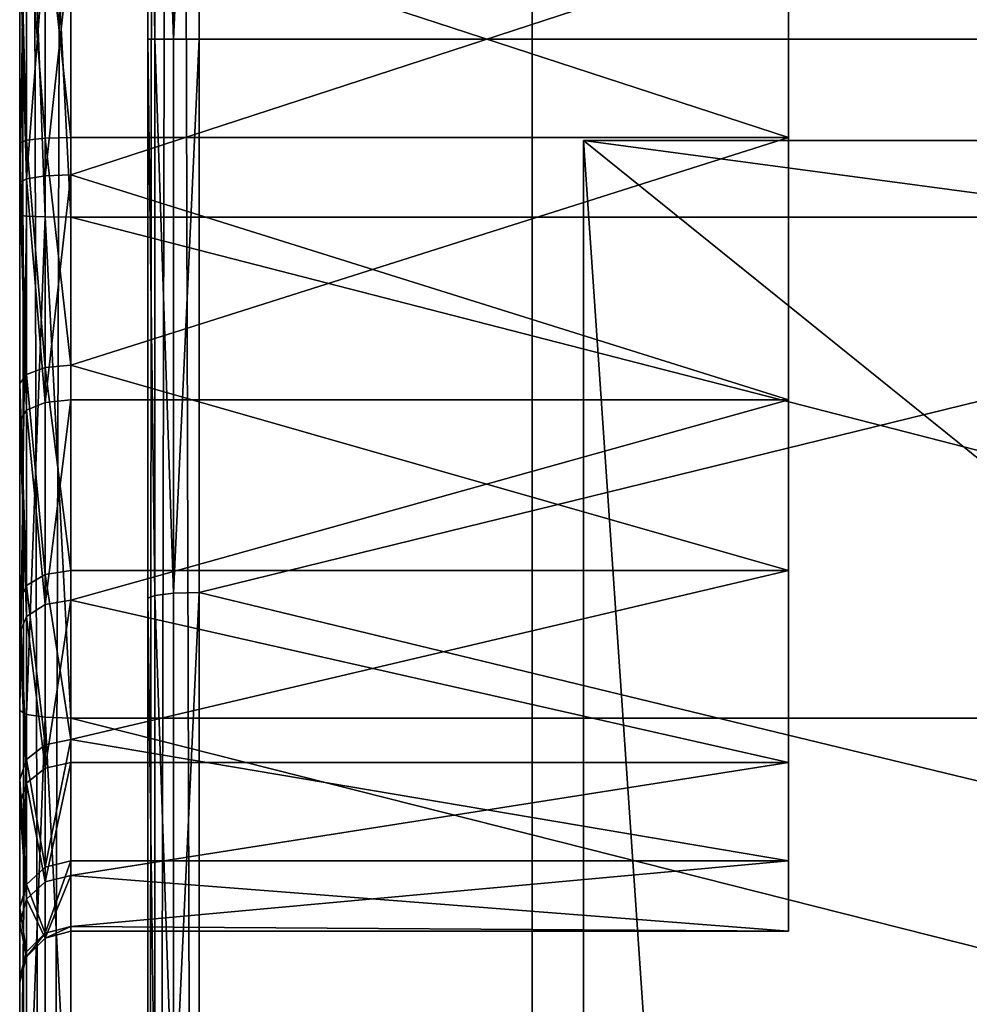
# Model space of a CAD drawing. Header units: millimetres. Extents: x 1 to 138, y -45 to 37.
# Tile 47 of 256: x 0.69 to 4.39, y -3.87 to -0.03. Entities that reach past the tile are written whole.
import ezdxf

# ---------------------------------------------------------------- set-up
doc = ezdxf.new("R2010")
doc.units = ezdxf.units.MM
doc.header["$LTSCALE"] = 25.4
doc.layers.get('0').update_dxf_attribs({"true_color": 0xff5454})

# ---------------------------------------------------------------- blocks, each defined once
blk = doc.blocks.new('PROFILE-FOCUS-LED-7618-7620-7621-7622.STL#2')
at = {"color": 250, "true_color": 0x262626}
mesh = blk.add_polyface(dxfattribs=at)
corners = [(0.6854, -2.7206, 72.9056), (0.6854, -3.7802, 56.2106), (0.6854, -4.6188, 72.5049), (0.6854, -3.5499, 57.1486), (0.6854, -3.0846, 57.995), (0.6854, -2.4162, 58.6922), (0.6854, -0.7894, 73.0912), (0.6854, -1.59, 59.1926), (0.6854, -0.6625, 59.4622), (0.6854, 1.1503, 73.0594), (0.6854, 0.3032, 59.4825), (0.6854, 1.2412, 59.2522), (0.6854, 3.0744, 72.8106), (0.6854, 2.0877, 58.7869), (0.6854, 2.7849, 58.1184), (0.6854, 3.2853, 57.2923), (0.6854, 4.9584, 72.348), (0.6854, 3.5548, 56.3647), (0.6854, 3.5751, 55.399), (0.6854, -14.0458, 66.0456), (0.6854, -17.1185, 3.4117), (0.6854, -45.0051, 23.8934), (0.6854, -2.99, 53.4912), (0.6854, -2.2928, 52.8227), (0.6854, -1.4463, 52.3574), (0.6854, 13.8407, 45.564), (0.6854, -12.8116, 67.5424), (0.6854, -3.4904, 54.3174), (0.6854, -11.4175, 68.8915), (0.6854, -9.8811, 70.0761), (0.6854, -3.7599, 55.2449), (0.6854, -8.2217, 71.0812), (0.6854, -6.4602, 71.8942), (0.6854, -0.5083, 52.1271), (0.6854, 0.4574, 52.1474), (0.6854, 1.3849, 52.417), (0.6854, 2.2111, 52.9174), (0.6854, 2.8795, 53.6146), (0.6854, 3.3448, 54.461), (0.6854, 6.7789, 71.6773), (0.6854, 8.5127, 70.807), (0.6854, 10.1383, 69.7481), (0.6854, 11.635, 68.5138), (0.6854, 12.9842, 67.1197), (0.6854, 14.1688, 65.5833), (0.6854, 14.8997, 47.1895), (0.6854, 15.1739, 63.9239), (0.6854, 15.77, 48.9234), (0.6854, 15.9869, 62.1625), (0.6854, 16.4406, 50.7438), (0.6854, 16.5976, 60.321), (0.6854, 16.9033, 52.6279), (0.6854, 16.9982, 58.4228), (0.6854, 17.152, 54.5519), (0.6854, 17.1838, 56.4917)]
mesh.append_faces([[corners[k] for k in face] for face in [(19, 20, 21), (53, 52, 54)]], dxfattribs={"vtx0": -1, "color": 250})
mesh.append_faces([[corners[k] for k in face] for face in [(0, 1, 2), (1, 0, 3), (3, 0, 4), (4, 0, 5), (5, 6, 7), (7, 6, 8), (8, 9, 10), (10, 9, 11), (11, 12, 13), (13, 12, 14), (14, 12, 15), (15, 16, 17), (17, 16, 18), (20, 24, 25), (22, 26, 27), (27, 29, 30), (30, 2, 1), (25, 44, 45), (45, 46, 47), (47, 48, 49), (49, 50, 51), (51, 52, 53)]], dxfattribs={"vtx0": -1, "vtx1": -1, "color": 250})
mesh.append_faces([[corners[k] for k in face] for face in [(20, 19, 22), (25, 18, 16)]], dxfattribs={"vtx0": -1, "vtx1": -1, "vtx2": -1, "color": 250})
mesh.append_faces([[corners[k] for k in face] for face in [(5, 0, 6), (8, 6, 9), (11, 9, 12), (15, 12, 16), (20, 22, 23), (20, 23, 24), (22, 19, 26), (27, 26, 28), (27, 28, 29), (30, 29, 31), (30, 31, 32), (30, 32, 2), (25, 24, 33), (25, 33, 34), (25, 34, 35), (25, 35, 36), (25, 36, 37), (25, 37, 38), (25, 38, 18), (25, 16, 39), (25, 39, 40), (25, 40, 41), (25, 41, 42), (25, 42, 43), (25, 43, 44), (45, 44, 46), (47, 46, 48), (49, 48, 50), (51, 50, 52)]], dxfattribs={"vtx0": -1, "vtx2": -1, "color": 250})
mesh = blk.add_polyface(dxfattribs=at)
corners = [(1.1854, -17.4025, 93.1048), (1.1854, -16.4089, 64.6102), (1.1854, -17.4025, 62.665), (1.1854, -15.1975, 66.4278), (1.1854, -13.7844, 68.0934), (1.1854, -12.1886, 69.585), (1.1854, 17.1975, 93.1048), (1.1854, -10.4314, 70.8824), (1.1854, -8.5362, 71.9684), (1.1854, -6.5284, 72.8285), (1.1854, -4.4347, 73.4512), (1.1854, -2.2832, 73.8282), (1.1854, -0.1026, 73.9544), (1.1854, 2.0781, 73.8282), (1.1854, 4.2296, 73.4512), (1.1854, 6.3233, 72.8285), (1.1854, 8.3311, 71.9684), (1.1854, 10.2263, 70.8824), (1.1854, 11.9835, 69.585), (1.1854, 13.5793, 68.0934), (1.1854, 14.9924, 66.4278), (1.1854, 16.2038, 64.6102), (1.1854, 17.1975, 62.665)]
mesh.append_faces([[corners[k] for k in face] for face in [(0, 1, 2), (21, 6, 22)]], dxfattribs={"vtx0": -1, "color": 250})
mesh.append_faces([[corners[k] for k in face] for face in [(1, 0, 3), (3, 0, 4), (4, 0, 5), (5, 6, 7), (7, 6, 8), (8, 6, 9), (9, 6, 10), (10, 6, 11), (11, 6, 12), (12, 6, 13), (13, 6, 14), (14, 6, 15), (15, 6, 16), (16, 6, 17), (17, 6, 18), (18, 6, 19), (19, 6, 20), (20, 6, 21)]], dxfattribs={"vtx0": -1, "vtx1": -1, "color": 250})
mesh.append_faces([[corners[k] for k in face] for face in [(5, 0, 6)]], dxfattribs={"vtx0": -1, "vtx2": -1, "color": 250})
mesh = blk.add_polyface(dxfattribs=at)
corners = [(1.2122, 17.1975, 93.2048), (1.1854, -17.4025, 93.1048), (1.2122, -17.4025, 93.2048), (1.1854, 17.1975, 93.1048)]
mesh.append_faces([[corners[k] for k in face] for face in [(0, 1, 2), (1, 0, 3)]], dxfattribs={"vtx0": -1, "color": 250})
mesh = blk.add_polyface(dxfattribs=at)
corners = [(1.2854, 17.1975, 93.278), (1.2122, -17.4025, 93.2048), (1.2854, -17.4025, 93.278), (1.2122, 17.1975, 93.2048)]
mesh.append_faces([[corners[k] for k in face] for face in [(0, 1, 2), (1, 0, 3)]], dxfattribs={"vtx0": -1, "color": 250})
mesh = blk.add_polyface(dxfattribs=at)
corners = [(1.3854, -17.4025, 93.3048), (1.2854, 17.1975, 93.278), (1.2854, -17.4025, 93.278), (1.3854, 17.1975, 93.3048)]
mesh.append_faces([[corners[k] for k in face] for face in [(0, 1, 2), (1, 0, 3)]], dxfattribs={"vtx0": -1, "color": 250})
mesh = blk.add_polyface(dxfattribs=at)
corners = [(1.3854, -17.4025, 93.3048), (67.1525, -4.6608, 93.3048), (1.3854, 17.1975, 93.3048), (69.3476, -5.1619, 93.3048), (136.9854, -17.4025, 93.3048), (65.3921, -3.257, 93.3048), (64.4152, -1.2284, 93.3048), (71.5428, -4.6608, 93.3048), (73.3032, -3.257, 93.3048), (74.2801, -1.2284, 93.3048), (74.2801, 1.0233, 93.3048), (69.3476, 4.9568, 93.3048), (136.9854, 17.1975, 93.3048), (67.1525, 4.4557, 93.3048), (65.3921, 3.0519, 93.3048), (64.4152, 1.0233, 93.3048), (71.5428, 4.4557, 93.3048), (73.3032, 3.0519, 93.3048)]
mesh.append_faces([[corners[k] for k in face] for face in [(0, 1, 2), (1, 0, 3), (3, 4, 7), (7, 4, 8), (8, 4, 9), (9, 4, 10), (2, 11, 12), (11, 2, 13), (13, 2, 14), (14, 2, 15), (15, 2, 6), (12, 10, 4)]], dxfattribs={"vtx0": -1, "vtx1": -1, "color": 250})
mesh.append_faces([[corners[k] for k in face] for face in [(3, 0, 4), (2, 1, 5), (2, 5, 6), (12, 11, 16), (12, 16, 17), (12, 17, 10)]], dxfattribs={"vtx0": -1, "vtx2": -1, "color": 250})
mesh = blk.add_polyface(dxfattribs=at)
corners = [(0.7122, 13.9213, 45.5048), (0.7854, -16.9789, 3.3092), (0.7122, -17.0379, 3.3525), (0.7854, 13.9803, 45.4614)]
mesh.append_faces([[corners[k] for k in face] for face in [(0, 1, 2), (1, 0, 3)]], dxfattribs={"vtx0": -1, "color": 250})
mesh = blk.add_polyface(dxfattribs=at)
corners = [(0.7854, -16.9789, 3.3092), (0.8854, 14.0019, 45.4456), (0.8854, -16.9573, 3.2933), (0.7854, 13.9803, 45.4614)]
mesh.append_faces([[corners[k] for k in face] for face in [(0, 1, 2), (1, 0, 3)]], dxfattribs={"vtx0": -1, "color": 250})
mesh = blk.add_polyface(dxfattribs=at)
corners = [(0.8854, -16.9573, 3.2933), (8.4854, 8.464, 37.9055), (137.4854, -16.9573, 3.2933), (0.8854, 14.0019, 45.4456), (8.4854, 14.0019, 45.4456), (128.8854, 8.464, 37.9055), (137.4854, 14.0019, 45.4456), (28.0705, 8.464, 37.9055), (128.8854, 14.0019, 45.4456)]
mesh.append_faces([[corners[k] for k in face] for face in [(1, 3, 4), (5, 1, 7), (6, 5, 8)]], dxfattribs={"vtx0": -1, "color": 250})
mesh.append_faces([[corners[k] for k in face] for face in [(0, 1, 2), (2, 5, 6)]], dxfattribs={"vtx0": -1, "vtx1": -1, "color": 250})
mesh.append_faces([[corners[k] for k in face] for face in [(5, 2, 1)]], dxfattribs={"vtx0": -1, "vtx1": -1, "vtx2": -1, "color": 250})
mesh.append_faces([[corners[k] for k in face] for face in [(1, 0, 3)]], dxfattribs={"vtx0": -1, "vtx2": -1, "color": 250})
mesh = blk.add_polyface(dxfattribs=at)
corners = [(0.6854, 13.8407, 45.564), (0.7122, -17.0379, 3.3525), (0.6854, -17.1185, 3.4117), (0.7122, 13.9213, 45.5048)]
mesh.append_faces([[corners[k] for k in face] for face in [(0, 1, 2), (1, 0, 3)]], dxfattribs={"vtx0": -1, "color": 250})
mesh = blk.add_polyface(dxfattribs=at)
corners = [(10.1854, -0.1026, 73.7544), (1.3854, 2.055, 73.6295), (10.1854, 4.1838, 73.2566)]
mesh.append_faces([[corners[k] for k in face] for face in [(0, 1, 2)]], dxfattribs={"color": 250})
mesh = blk.add_polyface(dxfattribs=at)
corners = [(3.6854, -2.9234, 57.8766), (3.6854, -3.3073, 54.3978), (3.6854, -3.5814, 56.1886), (3.6854, -2.1744, 52.9839), (3.6854, -1.5096, 59.0095), (3.6854, -0.4864, 52.3259), (3.6854, 0.2813, 59.2837), (3.6854, 1.3045, 52.6001), (3.6854, 1.9693, 58.6257), (3.6854, 2.7183, 53.733), (3.6854, 3.1022, 57.2118), (3.6854, 3.3763, 55.421)]
mesh.append_faces([[corners[k] for k in face] for face in [(0, 1, 2), (9, 10, 11)]], dxfattribs={"vtx0": -1, "color": 250})
mesh.append_faces([[corners[k] for k in face] for face in [(1, 0, 3), (3, 4, 5), (5, 6, 7), (7, 8, 9)]], dxfattribs={"vtx0": -1, "vtx1": -1, "color": 250})
mesh.append_faces([[corners[k] for k in face] for face in [(3, 0, 4), (5, 4, 6), (7, 6, 8), (9, 8, 10)]], dxfattribs={"vtx0": -1, "vtx2": -1, "color": 250})
mesh = blk.add_polyface(dxfattribs=at)
corners = [(1.1854, 2.0781, 73.8282), (1.2122, -0.1026, 73.8544), (1.1854, -0.1026, 73.9544), (1.2122, 2.0666, 73.7289)]
mesh.append_faces([[corners[k] for k in face] for face in [(0, 1, 2), (1, 0, 3)]], dxfattribs={"vtx0": -1, "color": 250})
mesh = blk.add_polyface(dxfattribs=at)
corners = [(1.2122, 2.0666, 73.7289), (1.2854, -0.1026, 73.7812), (1.2122, -0.1026, 73.8544), (1.2854, 2.0581, 73.6562)]
mesh.append_faces([[corners[k] for k in face] for face in [(0, 1, 2), (1, 0, 3)]], dxfattribs={"vtx0": -1, "color": 250})
mesh = blk.add_polyface(dxfattribs=at)
corners = [(1.3854, 2.055, 73.6295), (1.2854, -0.1026, 73.7812), (1.2854, 2.0581, 73.6562), (1.3854, -0.1026, 73.7544)]
mesh.append_faces([[corners[k] for k in face] for face in [(0, 1, 2), (1, 0, 3)]], dxfattribs={"vtx0": -1, "color": 250})
mesh = blk.add_polyface(dxfattribs=at)
corners = [(10.1854, -0.1026, 73.7544), (1.3854, -0.1026, 73.7544), (1.3854, 2.055, 73.6295)]
mesh.append_faces([[corners[k] for k in face] for face in [(0, 1, 2)]], dxfattribs={"color": 250})
mesh = blk.add_polyface(dxfattribs=at)
corners = [(135.6854, 2.0308, 32.525), (2.6854, -18.6877, 4.316), (135.6854, -18.6877, 4.316), (2.6854, 2.0308, 32.525)]
mesh.append_faces([[corners[k] for k in face] for face in [(0, 1, 2), (1, 0, 3)]], dxfattribs={"vtx0": -1, "color": 250})
mesh = blk.add_polyface(dxfattribs=at)
corners = [(2.6854, -18.6877, 4.316), (2.6854, -22.9543, 50.8756), (2.6854, -43.6728, 22.6667), (2.6854, 2.0308, 32.525)]
mesh.append_faces([[corners[k] for k in face] for face in [(0, 1, 2), (1, 0, 3)]], dxfattribs={"vtx0": -1, "color": 250})
mesh = blk.add_polyface(dxfattribs=at)
corners = [(2.6854, 2.0308, 32.525), (8.6854, -3.6413, 36.691), (2.6854, -22.9543, 50.8756), (135.6854, 2.0308, 32.525), (128.6854, -3.6413, 36.691), (128.6854, -17.2822, 46.7097), (8.6854, -17.2822, 46.7097), (135.6854, -22.9543, 50.8756)]
mesh.append_faces([[corners[k] for k in face] for face in [(0, 1, 2), (1, 3, 4), (4, 3, 5), (2, 6, 7), (6, 2, 1), (7, 5, 3)]], dxfattribs={"vtx0": -1, "vtx1": -1, "color": 250})
mesh.append_faces([[corners[k] for k in face] for face in [(1, 0, 3), (7, 6, 5)]], dxfattribs={"vtx0": -1, "vtx2": -1, "color": 250})
mesh = blk.add_polyface(dxfattribs=at)
corners = [(3.6854, 1.3045, 52.6001), (0.8854, 0.4271, 52.3451), (3.6854, -0.4864, 52.3259)]
mesh.append_faces([[corners[k] for k in face] for face in [(0, 1, 2)]], dxfattribs={"color": 250})
mesh = blk.add_polyface(dxfattribs=at)
corners = [(0.7122, 1.1576, 73.1591), (0.6854, -0.7894, 73.0912), (0.7122, -0.7934, 73.1911), (0.6854, 1.1503, 73.0594)]
mesh.append_faces([[corners[k] for k in face] for face in [(0, 1, 2), (1, 0, 3)]], dxfattribs={"vtx0": -1, "color": 250})
mesh = blk.add_polyface(dxfattribs=at)
corners = [(0.7854, -0.7963, 73.2642), (0.7122, 1.1576, 73.1591), (0.7122, -0.7934, 73.1911), (0.7854, 1.1629, 73.2321)]
mesh.append_faces([[corners[k] for k in face] for face in [(0, 1, 2), (1, 0, 3)]], dxfattribs={"vtx0": -1, "color": 250})
mesh = blk.add_polyface(dxfattribs=at)
corners = [(0.8854, -0.7974, 73.291), (0.7854, 1.1629, 73.2321), (0.7854, -0.7963, 73.2642), (0.8854, 1.1648, 73.2589)]
mesh.append_faces([[corners[k] for k in face] for face in [(0, 1, 2), (1, 0, 3)]], dxfattribs={"vtx0": -1, "color": 250})
mesh = blk.add_polyface(dxfattribs=at)
corners = [(8.4854, -0.7974, 73.291), (0.8854, 1.1648, 73.2589), (0.8854, -0.7974, 73.291), (8.4854, 1.1648, 73.2589)]
mesh.append_faces([[corners[k] for k in face] for face in [(0, 1, 2), (1, 0, 3)]], dxfattribs={"vtx0": -1, "color": 250})
mesh = blk.add_polyface(dxfattribs=at)
corners = [(0.7122, -0.4973, 52.2265), (0.6854, 0.4574, 52.1474), (0.6854, -0.5083, 52.1271), (0.7122, 0.4422, 52.2463)]
mesh.append_faces([[corners[k] for k in face] for face in [(0, 1, 2), (1, 0, 3)]], dxfattribs={"vtx0": -1, "color": 250})
mesh = blk.add_polyface(dxfattribs=at)
corners = [(0.7854, -0.4893, 52.2993), (0.7122, 0.4422, 52.2463), (0.7122, -0.4973, 52.2265), (0.7854, 0.4312, 52.3186)]
mesh.append_faces([[corners[k] for k in face] for face in [(0, 1, 2), (1, 0, 3)]], dxfattribs={"vtx0": -1, "color": 250})
mesh = blk.add_polyface(dxfattribs=at)
corners = [(0.8854, -0.4864, 52.3259), (0.7854, 0.4312, 52.3186), (0.7854, -0.4893, 52.2993), (0.8854, 0.4271, 52.3451)]
mesh.append_faces([[corners[k] for k in face] for face in [(0, 1, 2), (1, 0, 3)]], dxfattribs={"vtx0": -1, "color": 250})
mesh = blk.add_polyface(dxfattribs=at)
corners = [(3.6854, -0.4864, 52.3259), (0.8854, 0.4271, 52.3451), (0.8854, -0.4864, 52.3259)]
mesh.append_faces([[corners[k] for k in face] for face in [(0, 1, 2)]], dxfattribs={"color": 250})
mesh = blk.add_polyface(dxfattribs=at)
corners = [(0.6854, 0.3032, 59.4825), (0.7122, -0.6473, 59.3633), (0.6854, -0.6625, 59.4622), (0.7122, 0.2922, 59.3831)]
mesh.append_faces([[corners[k] for k in face] for face in [(0, 1, 2), (1, 0, 3)]], dxfattribs={"vtx0": -1, "color": 250})
mesh = blk.add_polyface(dxfattribs=at)
corners = [(0.7854, 0.2842, 59.3103), (0.7122, -0.6473, 59.3633), (0.7122, 0.2922, 59.3831), (0.7854, -0.6363, 59.291)]
mesh.append_faces([[corners[k] for k in face] for face in [(0, 1, 2), (1, 0, 3)]], dxfattribs={"vtx0": -1, "color": 250})
mesh = blk.add_polyface(dxfattribs=at)
corners = [(0.8854, 0.2813, 59.2837), (0.7854, -0.6363, 59.291), (0.7854, 0.2842, 59.3103), (0.8854, -0.6322, 59.2645)]
mesh.append_faces([[corners[k] for k in face] for face in [(0, 1, 2), (1, 0, 3)]], dxfattribs={"vtx0": -1, "color": 250})
mesh = blk.add_polyface(dxfattribs=at)
corners = [(3.6854, -1.5096, 59.0095), (0.8854, -0.6322, 59.2645), (3.6854, 0.2813, 59.2837)]
mesh.append_faces([[corners[k] for k in face] for face in [(0, 1, 2)]], dxfattribs={"color": 250})
mesh = blk.add_polyface(dxfattribs=at)
corners = [(3.6854, 0.2813, 59.2837), (0.8854, -0.6322, 59.2645), (0.8854, 0.2813, 59.2837)]
mesh.append_faces([[corners[k] for k in face] for face in [(0, 1, 2)]], dxfattribs={"color": 250})
mesh = blk.add_polyface(dxfattribs=at)
corners = [(1.1854, -0.1026, 73.9544), (1.2122, -2.2717, 73.7289), (1.1854, -2.2832, 73.8282), (1.2122, -0.1026, 73.8544)]
mesh.append_faces([[corners[k] for k in face] for face in [(0, 1, 2), (1, 0, 3)]], dxfattribs={"vtx0": -1, "color": 250})
mesh = blk.add_polyface(dxfattribs=at)
corners = [(1.2122, -0.1026, 73.8544), (1.2854, -2.2632, 73.6562), (1.2122, -2.2717, 73.7289), (1.2854, -0.1026, 73.7812)]
mesh.append_faces([[corners[k] for k in face] for face in [(0, 1, 2), (1, 0, 3)]], dxfattribs={"vtx0": -1, "color": 250})
mesh = blk.add_polyface(dxfattribs=at)
corners = [(1.3854, -0.1026, 73.7544), (1.2854, -2.2632, 73.6562), (1.2854, -0.1026, 73.7812), (1.3854, -2.2601, 73.6295)]
mesh.append_faces([[corners[k] for k in face] for face in [(0, 1, 2), (1, 0, 3)]], dxfattribs={"vtx0": -1, "color": 250})
mesh = blk.add_polyface(dxfattribs=at)
corners = [(10.1854, -4.3889, 73.2566), (1.3854, -2.2601, 73.6295), (10.1854, -0.1026, 73.7544)]
mesh.append_faces([[corners[k] for k in face] for face in [(0, 1, 2)]], dxfattribs={"color": 250})
mesh = blk.add_polyface(dxfattribs=at)
corners = [(10.1854, -0.1026, 73.7544), (1.3854, -2.2601, 73.6295), (1.3854, -0.1026, 73.7544)]
mesh.append_faces([[corners[k] for k in face] for face in [(0, 1, 2)]], dxfattribs={"color": 250})
mesh = blk.add_polyface(dxfattribs=at)
corners = [(0.7122, -1.41, 52.4506), (0.6854, -0.5083, 52.1271), (0.6854, -1.4463, 52.3574), (0.7122, -0.4973, 52.2265)]
mesh.append_faces([[corners[k] for k in face] for face in [(0, 1, 2), (1, 0, 3)]], dxfattribs={"vtx0": -1, "color": 250})
mesh = blk.add_polyface(dxfattribs=at)
corners = [(0.7854, -1.3834, 52.5188), (0.7122, -0.4973, 52.2265), (0.7122, -1.41, 52.4506), (0.7854, -0.4893, 52.2993)]
mesh.append_faces([[corners[k] for k in face] for face in [(0, 1, 2), (1, 0, 3)]], dxfattribs={"vtx0": -1, "color": 250})
mesh = blk.add_polyface(dxfattribs=at)
corners = [(0.8854, -1.3737, 52.5438), (0.7854, -0.4893, 52.2993), (0.7854, -1.3834, 52.5188), (0.8854, -0.4864, 52.3259)]
mesh.append_faces([[corners[k] for k in face] for face in [(0, 1, 2), (1, 0, 3)]], dxfattribs={"vtx0": -1, "color": 250})
mesh = blk.add_polyface(dxfattribs=at)
corners = [(3.6854, -0.4864, 52.3259), (0.8854, -0.4864, 52.3259), (0.8854, -1.3737, 52.5438)]
mesh.append_faces([[corners[k] for k in face] for face in [(0, 1, 2)]], dxfattribs={"color": 250})
mesh = blk.add_polyface(dxfattribs=at)
corners = [(3.6854, -0.4864, 52.3259), (0.8854, -1.3737, 52.5438), (3.6854, -2.1744, 52.9839)]
mesh.append_faces([[corners[k] for k in face] for face in [(0, 1, 2)]], dxfattribs={"color": 250})
at = {"color": 18, "true_color": 0x080808}
mesh = blk.add_polyface(dxfattribs=at)
corners = [(2.8854, -25.1609, 47.5334), (2.8854, -18.2569, 5.2404), (2.8854, -42.9196, 23.3542), (2.8854, -0.4982, 29.4195)]
mesh.append_faces([[corners[k] for k in face] for face in [(0, 1, 2), (1, 0, 3)]], dxfattribs={"vtx0": -1, "color": 18})
mesh = blk.add_polyface(dxfattribs=at)
corners = [(2.8854, -0.4982, 29.4195), (135.4854, -18.2569, 5.2404), (2.8854, -18.2569, 5.2404), (135.4854, -0.4982, 29.4195)]
mesh.append_faces([[corners[k] for k in face] for face in [(0, 1, 2), (1, 0, 3)]], dxfattribs={"vtx0": -1, "color": 18})
mesh = blk.add_polyface(dxfattribs=at)
corners = [(2.8854, -25.1609, 47.5334), (4.4854, -23.8714, 46.5862), (2.8854, -0.4982, 29.4195), (135.4854, -25.1609, 47.5334), (133.8854, -23.8714, 46.5862), (133.8854, -1.7878, 30.3666), (4.4854, -1.7878, 30.3666), (135.4854, -0.4982, 29.4195)]
mesh.append_faces([[corners[k] for k in face] for face in [(0, 1, 2), (1, 3, 4), (4, 3, 5), (2, 6, 7), (6, 2, 1), (7, 5, 3)]], dxfattribs={"vtx0": -1, "vtx1": -1, "color": 18})
mesh.append_faces([[corners[k] for k in face] for face in [(1, 0, 3), (7, 6, 5)]], dxfattribs={"vtx0": -1, "vtx2": -1, "color": 18})
at = {"color": 250, "true_color": 0x262626}
mesh = blk.add_polyface(dxfattribs=at)
corners = [(0.6854, -0.6625, 59.4622), (0.7122, -1.5498, 59.1011), (0.6854, -1.59, 59.1926), (0.7122, -0.6473, 59.3633)]
mesh.append_faces([[corners[k] for k in face] for face in [(0, 1, 2), (1, 0, 3)]], dxfattribs={"vtx0": -1, "color": 250})
mesh = blk.add_polyface(dxfattribs=at)
corners = [(0.7122, -0.6473, 59.3633), (0.7854, -1.5204, 59.0341), (0.7122, -1.5498, 59.1011), (0.7854, -0.6363, 59.291)]
mesh.append_faces([[corners[k] for k in face] for face in [(0, 1, 2), (1, 0, 3)]], dxfattribs={"vtx0": -1, "color": 250})
mesh = blk.add_polyface(dxfattribs=at)
corners = [(0.8854, -0.6322, 59.2645), (0.7854, -1.5204, 59.0341), (0.7854, -0.6363, 59.291), (0.8854, -1.5096, 59.0095)]
mesh.append_faces([[corners[k] for k in face] for face in [(0, 1, 2), (1, 0, 3)]], dxfattribs={"vtx0": -1, "color": 250})
mesh = blk.add_polyface(dxfattribs=at)
corners = [(3.6854, -1.5096, 59.0095), (0.8854, -1.5096, 59.0095), (0.8854, -0.6322, 59.2645)]
mesh.append_faces([[corners[k] for k in face] for face in [(0, 1, 2)]], dxfattribs={"color": 250})
mesh = blk.add_polyface(dxfattribs=at)
corners = [(0.7122, -0.7934, 73.1911), (0.6854, -2.7206, 72.9056), (0.7122, -2.7357, 73.0044), (0.6854, -0.7894, 73.0912)]
mesh.append_faces([[corners[k] for k in face] for face in [(0, 1, 2), (1, 0, 3)]], dxfattribs={"vtx0": -1, "color": 250})
mesh = blk.add_polyface(dxfattribs=at)
corners = [(0.7854, -0.7963, 73.2642), (0.7122, -2.7357, 73.0044), (0.7854, -2.7468, 73.0768), (0.7122, -0.7934, 73.1911)]
mesh.append_faces([[corners[k] for k in face] for face in [(0, 1, 2), (1, 0, 3)]], dxfattribs={"vtx0": -1, "color": 250})
mesh = blk.add_polyface(dxfattribs=at)
corners = [(0.8854, -2.7508, 73.1033), (0.7854, -0.7963, 73.2642), (0.7854, -2.7468, 73.0768), (0.8854, -0.7974, 73.291)]
mesh.append_faces([[corners[k] for k in face] for face in [(0, 1, 2), (1, 0, 3)]], dxfattribs={"vtx0": -1, "color": 250})
mesh = blk.add_polyface(dxfattribs=at)
corners = [(8.4854, -2.7508, 73.1033), (0.8854, -0.7974, 73.291), (0.8854, -2.7508, 73.1033), (8.4854, -0.7974, 73.291)]
mesh.append_faces([[corners[k] for k in face] for face in [(0, 1, 2), (1, 0, 3)]], dxfattribs={"vtx0": -1, "color": 250})
mesh = blk.add_polyface(dxfattribs=at)
corners = [(0.8854, -2.1744, 52.9839), (0.7854, -1.3834, 52.5188), (0.7854, -2.1903, 52.9623), (0.8854, -1.3737, 52.5438)]
mesh.append_faces([[corners[k] for k in face] for face in [(0, 1, 2), (1, 0, 3)]], dxfattribs={"vtx0": -1, "color": 250})
mesh = blk.add_polyface(dxfattribs=at)
corners = [(3.6854, -2.1744, 52.9839), (0.8854, -1.3737, 52.5438), (0.8854, -2.1744, 52.9839)]
mesh.append_faces([[corners[k] for k in face] for face in [(0, 1, 2)]], dxfattribs={"color": 250})
mesh = blk.add_polyface(dxfattribs=at)
corners = [(0.7122, -2.2336, 52.9033), (0.6854, -1.4463, 52.3574), (0.6854, -2.2928, 52.8227), (0.7122, -1.41, 52.4506)]
mesh.append_faces([[corners[k] for k in face] for face in [(0, 1, 2), (1, 0, 3)]], dxfattribs={"vtx0": -1, "color": 250})
mesh = blk.add_polyface(dxfattribs=at)
corners = [(0.7854, -2.1903, 52.9623), (0.7122, -1.41, 52.4506), (0.7122, -2.2336, 52.9033), (0.7854, -1.3834, 52.5188)]
mesh.append_faces([[corners[k] for k in face] for face in [(0, 1, 2), (1, 0, 3)]], dxfattribs={"vtx0": -1, "color": 250})
mesh = blk.add_polyface(dxfattribs=at)
corners = [(0.7122, -1.5498, 59.1011), (0.7854, -2.3078, 58.5571), (0.7122, -2.3536, 58.6142), (0.7854, -1.5204, 59.0341)]
mesh.append_faces([[corners[k] for k in face] for face in [(0, 1, 2), (1, 0, 3)]], dxfattribs={"vtx0": -1, "color": 250})
mesh = blk.add_polyface(dxfattribs=at)
corners = [(0.8854, -1.5096, 59.0095), (0.7854, -2.3078, 58.5571), (0.7854, -1.5204, 59.0341), (0.8854, -2.2911, 58.5362)]
mesh.append_faces([[corners[k] for k in face] for face in [(0, 1, 2), (1, 0, 3)]], dxfattribs={"vtx0": -1, "color": 250})
mesh = blk.add_polyface(dxfattribs=at)
corners = [(3.6854, -2.9234, 57.8766), (0.8854, -2.2911, 58.5362), (3.6854, -1.5096, 59.0095)]
mesh.append_faces([[corners[k] for k in face] for face in [(0, 1, 2)]], dxfattribs={"color": 250})
mesh = blk.add_polyface(dxfattribs=at)
corners = [(3.6854, -1.5096, 59.0095), (0.8854, -2.2911, 58.5362), (0.8854, -1.5096, 59.0095)]
mesh.append_faces([[corners[k] for k in face] for face in [(0, 1, 2)]], dxfattribs={"color": 250})
mesh = blk.add_polyface(dxfattribs=at)
corners = [(0.6854, -1.59, 59.1926), (0.7122, -2.3536, 58.6142), (0.6854, -2.4162, 58.6922), (0.7122, -1.5498, 59.1011)]
mesh.append_faces([[corners[k] for k in face] for face in [(0, 1, 2), (1, 0, 3)]], dxfattribs={"vtx0": -1, "color": 250})
mesh = blk.add_polyface(dxfattribs=at)
corners = [(0.8854, -2.8339, 53.6163), (0.7854, -2.1903, 52.9623), (0.7854, -2.8548, 53.5995), (0.8854, -2.1744, 52.9839)]
mesh.append_faces([[corners[k] for k in face] for face in [(0, 1, 2), (1, 0, 3)]], dxfattribs={"vtx0": -1, "color": 250})
mesh = blk.add_polyface(dxfattribs=at)
corners = [(3.6854, -2.1744, 52.9839), (0.8854, -2.1744, 52.9839), (0.8854, -2.8339, 53.6163)]
mesh.append_faces([[corners[k] for k in face] for face in [(0, 1, 2)]], dxfattribs={"color": 250})
mesh = blk.add_polyface(dxfattribs=at)
corners = [(3.6854, -3.3073, 54.3978), (3.6854, -2.1744, 52.9839), (0.8854, -2.8339, 53.6163)]
mesh.append_faces([[corners[k] for k in face] for face in [(0, 1, 2)]], dxfattribs={"color": 250})
mesh = blk.add_polyface(dxfattribs=at)
corners = [(0.7854, -2.8548, 53.5995), (0.7122, -2.2336, 52.9033), (0.7122, -2.9119, 53.5537), (0.7854, -2.1903, 52.9623)]
mesh.append_faces([[corners[k] for k in face] for face in [(0, 1, 2), (1, 0, 3)]], dxfattribs={"vtx0": -1, "color": 250})
mesh = blk.add_polyface(dxfattribs=at)
corners = [(0.7122, -2.9119, 53.5537), (0.6854, -2.2928, 52.8227), (0.6854, -2.99, 53.4912), (0.7122, -2.2336, 52.9033)]
mesh.append_faces([[corners[k] for k in face] for face in [(0, 1, 2), (1, 0, 3)]], dxfattribs={"vtx0": -1, "color": 250})
mesh = blk.add_polyface(dxfattribs=at)
corners = [(1.2122, -2.2717, 73.7289), (1.2854, -4.395, 73.2826), (1.2122, -4.4118, 73.3539), (1.2854, -2.2632, 73.6562)]
mesh.append_faces([[corners[k] for k in face] for face in [(0, 1, 2), (1, 0, 3)]], dxfattribs={"vtx0": -1, "color": 250})
mesh = blk.add_polyface(dxfattribs=at)
corners = [(1.3854, -2.2601, 73.6295), (1.2854, -4.395, 73.2826), (1.2854, -2.2632, 73.6562), (1.3854, -4.3889, 73.2566)]
mesh.append_faces([[corners[k] for k in face] for face in [(0, 1, 2), (1, 0, 3)]], dxfattribs={"vtx0": -1, "color": 250})
mesh = blk.add_polyface(dxfattribs=at)
corners = [(10.1854, -4.3889, 73.2566), (1.3854, -4.3889, 73.2566), (1.3854, -2.2601, 73.6295)]
mesh.append_faces([[corners[k] for k in face] for face in [(0, 1, 2)]], dxfattribs={"color": 250})
mesh = blk.add_polyface(dxfattribs=at)
corners = [(0.7854, -2.945, 57.8925), (0.8854, -2.2911, 58.5362), (0.8854, -2.9234, 57.8766), (0.7854, -2.3078, 58.5571)]
mesh.append_faces([[corners[k] for k in face] for face in [(0, 1, 2), (1, 0, 3)]], dxfattribs={"vtx0": -1, "color": 250})
mesh = blk.add_polyface(dxfattribs=at)
corners = [(0.8854, -2.2911, 58.5362), (3.6854, -2.9234, 57.8766), (0.8854, -2.9234, 57.8766)]
mesh.append_faces([[corners[k] for k in face] for face in [(0, 1, 2)]], dxfattribs={"color": 250})
mesh = blk.add_polyface(dxfattribs=at)
corners = [(1.1854, -2.2832, 73.8282), (1.2122, -4.4118, 73.3539), (1.1854, -4.4347, 73.4512), (1.2122, -2.2717, 73.7289)]
mesh.append_faces([[corners[k] for k in face] for face in [(0, 1, 2), (1, 0, 3)]], dxfattribs={"vtx0": -1, "color": 250})
mesh = blk.add_polyface(dxfattribs=at)
corners = [(0.7122, -2.3536, 58.6142), (0.7854, -2.945, 57.8925), (0.7122, -3.004, 57.9358), (0.7854, -2.3078, 58.5571)]
mesh.append_faces([[corners[k] for k in face] for face in [(0, 1, 2), (1, 0, 3)]], dxfattribs={"vtx0": -1, "color": 250})
mesh = blk.add_polyface(dxfattribs=at)
corners = [(0.6854, -2.4162, 58.6922), (0.7122, -3.004, 57.9358), (0.6854, -3.0846, 57.995), (0.7122, -2.3536, 58.6142)]
mesh.append_faces([[corners[k] for k in face] for face in [(0, 1, 2), (1, 0, 3)]], dxfattribs={"vtx0": -1, "color": 250})
mesh = blk.add_polyface(dxfattribs=at)
corners = [(0.7122, -2.7357, 73.0044), (0.6854, -4.6188, 72.5049), (0.7122, -4.6449, 72.6014), (0.6854, -2.7206, 72.9056)]
mesh.append_faces([[corners[k] for k in face] for face in [(0, 1, 2), (1, 0, 3)]], dxfattribs={"vtx0": -1, "color": 250})
mesh = blk.add_polyface(dxfattribs=at)
corners = [(0.7854, -2.7468, 73.0768), (0.7122, -4.6449, 72.6014), (0.7854, -4.664, 72.6721), (0.7122, -2.7357, 73.0044)]
mesh.append_faces([[corners[k] for k in face] for face in [(0, 1, 2), (1, 0, 3)]], dxfattribs={"vtx0": -1, "color": 250})
mesh = blk.add_polyface(dxfattribs=at)
corners = [(0.8854, -4.671, 72.698), (0.7854, -2.7468, 73.0768), (0.7854, -4.664, 72.6721), (0.8854, -2.7508, 73.1033)]
mesh.append_faces([[corners[k] for k in face] for face in [(0, 1, 2), (1, 0, 3)]], dxfattribs={"vtx0": -1, "color": 250})
mesh = blk.add_polyface(dxfattribs=at)
corners = [(8.4854, -4.671, 72.698), (0.8854, -2.7508, 73.1033), (0.8854, -4.671, 72.698), (8.4854, -2.7508, 73.1033)]
mesh.append_faces([[corners[k] for k in face] for face in [(0, 1, 2), (1, 0, 3)]], dxfattribs={"vtx0": -1, "color": 250})
mesh = blk.add_polyface(dxfattribs=at)
corners = [(0.7854, -3.3318, 54.387), (0.8854, -2.8339, 53.6163), (0.7854, -2.8548, 53.5995), (0.8854, -3.3073, 54.3978)]
mesh.append_faces([[corners[k] for k in face] for face in [(0, 1, 2), (1, 0, 3)]], dxfattribs={"vtx0": -1, "color": 250})
mesh = blk.add_polyface(dxfattribs=at)
corners = [(3.6854, -3.3073, 54.3978), (0.8854, -2.8339, 53.6163), (0.8854, -3.3073, 54.3978)]
mesh.append_faces([[corners[k] for k in face] for face in [(0, 1, 2)]], dxfattribs={"color": 250})
mesh = blk.add_polyface(dxfattribs=at)
corners = [(0.7854, -3.3318, 54.387), (0.7122, -2.9119, 53.5537), (0.7122, -3.3988, 54.3576), (0.7854, -2.8548, 53.5995)]
mesh.append_faces([[corners[k] for k in face] for face in [(0, 1, 2), (1, 0, 3)]], dxfattribs={"vtx0": -1, "color": 250})
mesh = blk.add_polyface(dxfattribs=at)
corners = [(0.7122, -3.3988, 54.3576), (0.6854, -2.99, 53.4912), (0.6854, -3.4904, 54.3174), (0.7122, -2.9119, 53.5537)]
mesh.append_faces([[corners[k] for k in face] for face in [(0, 1, 2), (1, 0, 3)]], dxfattribs={"vtx0": -1, "color": 250})
mesh = blk.add_polyface(dxfattribs=at)
corners = [(0.7122, -3.004, 57.9358), (0.7854, -3.3885, 57.0857), (0.7122, -3.4567, 57.1123), (0.7854, -2.945, 57.8925)]
mesh.append_faces([[corners[k] for k in face] for face in [(0, 1, 2), (1, 0, 3)]], dxfattribs={"vtx0": -1, "color": 250})
mesh = blk.add_polyface(dxfattribs=at)
corners = [(0.7854, -3.3885, 57.0857), (0.8854, -2.9234, 57.8766), (0.8854, -3.3636, 57.076), (0.7854, -2.945, 57.8925)]
mesh.append_faces([[corners[k] for k in face] for face in [(0, 1, 2), (1, 0, 3)]], dxfattribs={"vtx0": -1, "color": 250})
mesh = blk.add_polyface(dxfattribs=at)
corners = [(3.6854, -2.9234, 57.8766), (3.6854, -3.5814, 56.1886), (0.8854, -3.3636, 57.076)]
mesh.append_faces([[corners[k] for k in face] for face in [(0, 1, 2)]], dxfattribs={"color": 250})
mesh = blk.add_polyface(dxfattribs=at)
corners = [(3.6854, -2.9234, 57.8766), (0.8854, -3.3636, 57.076), (0.8854, -2.9234, 57.8766)]
mesh.append_faces([[corners[k] for k in face] for face in [(0, 1, 2)]], dxfattribs={"color": 250})
mesh = blk.add_polyface(dxfattribs=at)
corners = [(0.6854, -3.0846, 57.995), (0.7122, -3.4567, 57.1123), (0.6854, -3.5499, 57.1486), (0.7122, -3.004, 57.9358)]
mesh.append_faces([[corners[k] for k in face] for face in [(0, 1, 2), (1, 0, 3)]], dxfattribs={"vtx0": -1, "color": 250})
mesh = blk.add_polyface(dxfattribs=at)
corners = [(0.7854, -3.5887, 55.2711), (0.7122, -3.3988, 54.3576), (0.7122, -3.6611, 55.26), (0.7854, -3.3318, 54.387)]
mesh.append_faces([[corners[k] for k in face] for face in [(0, 1, 2), (1, 0, 3)]], dxfattribs={"vtx0": -1, "color": 250})
mesh = blk.add_polyface(dxfattribs=at)
corners = [(0.7854, -3.5887, 55.2711), (0.8854, -3.3073, 54.3978), (0.7854, -3.3318, 54.387), (0.8854, -3.5622, 55.2751)]
mesh.append_faces([[corners[k] for k in face] for face in [(0, 1, 2), (1, 0, 3)]], dxfattribs={"vtx0": -1, "color": 250})
mesh = blk.add_polyface(dxfattribs=at)
corners = [(0.8854, -3.5622, 55.2751), (3.6854, -3.3073, 54.3978), (0.8854, -3.3073, 54.3978)]
mesh.append_faces([[corners[k] for k in face] for face in [(0, 1, 2)]], dxfattribs={"color": 250})
mesh = blk.add_polyface(dxfattribs=at)
corners = [(3.6854, -3.5814, 56.1886), (3.6854, -3.3073, 54.3978), (0.8854, -3.5622, 55.2751)]
mesh.append_faces([[corners[k] for k in face] for face in [(0, 1, 2)]], dxfattribs={"color": 250})
mesh = blk.add_polyface(dxfattribs=at)
corners = [(0.7854, -3.6081, 56.1916), (0.8854, -3.3636, 57.076), (0.8854, -3.5814, 56.1886), (0.7854, -3.3885, 57.0857)]
mesh.append_faces([[corners[k] for k in face] for face in [(0, 1, 2), (1, 0, 3)]], dxfattribs={"vtx0": -1, "color": 250})
mesh = blk.add_polyface(dxfattribs=at)
corners = [(0.8854, -3.3636, 57.076), (3.6854, -3.5814, 56.1886), (0.8854, -3.5814, 56.1886)]
mesh.append_faces([[corners[k] for k in face] for face in [(0, 1, 2)]], dxfattribs={"color": 250})
mesh = blk.add_polyface(dxfattribs=at)
corners = [(0.7122, -3.6611, 55.26), (0.6854, -3.4904, 54.3174), (0.6854, -3.7599, 55.2449), (0.7122, -3.3988, 54.3576)]
mesh.append_faces([[corners[k] for k in face] for face in [(0, 1, 2), (1, 0, 3)]], dxfattribs={"vtx0": -1, "color": 250})
mesh = blk.add_polyface(dxfattribs=at)
corners = [(0.7122, -3.4567, 57.1123), (0.7854, -3.6081, 56.1916), (0.7122, -3.6808, 56.1996), (0.7854, -3.3885, 57.0857)]
mesh.append_faces([[corners[k] for k in face] for face in [(0, 1, 2), (1, 0, 3)]], dxfattribs={"vtx0": -1, "color": 250})
mesh = blk.add_polyface(dxfattribs=at)
corners = [(0.6854, -3.5499, 57.1486), (0.7122, -3.6808, 56.1996), (0.6854, -3.7802, 56.2106), (0.7122, -3.4567, 57.1123)]
mesh.append_faces([[corners[k] for k in face] for face in [(0, 1, 2), (1, 0, 3)]], dxfattribs={"vtx0": -1, "color": 250})
mesh = blk.add_polyface(dxfattribs=at)
corners = [(0.7854, -3.6081, 56.1916), (0.8854, -3.5622, 55.2751), (0.7854, -3.5887, 55.2711), (0.8854, -3.5814, 56.1886)]
mesh.append_faces([[corners[k] for k in face] for face in [(0, 1, 2), (1, 0, 3)]], dxfattribs={"vtx0": -1, "color": 250})
mesh = blk.add_polyface(dxfattribs=at)
corners = [(3.6854, -3.5814, 56.1886), (0.8854, -3.5622, 55.2751), (0.8854, -3.5814, 56.1886)]
mesh.append_faces([[corners[k] for k in face] for face in [(0, 1, 2)]], dxfattribs={"color": 250})
mesh = blk.add_polyface(dxfattribs=at)
corners = [(0.7122, -3.6808, 56.1996), (0.7854, -3.5887, 55.2711), (0.7122, -3.6611, 55.26), (0.7854, -3.6081, 56.1916)]
mesh.append_faces([[corners[k] for k in face] for face in [(0, 1, 2), (1, 0, 3)]], dxfattribs={"vtx0": -1, "color": 250})
mesh = blk.add_polyface(dxfattribs=at)
corners = [(0.7122, -3.6808, 56.1996), (0.6854, -3.7599, 55.2449), (0.6854, -3.7802, 56.2106), (0.7122, -3.6611, 55.26)]
mesh.append_faces([[corners[k] for k in face] for face in [(0, 1, 2), (1, 0, 3)]], dxfattribs={"vtx0": -1, "color": 250})

msp = doc.modelspace()

# ---------------------------------------------------------------- block references
at = {"color": 0}
msp.add_blockref('PROFILE-FOCUS-LED-7618-7620-7621-7622.STL#2', (0, 0), dxfattribs=at)

doc.saveas('drawing.dxf')
